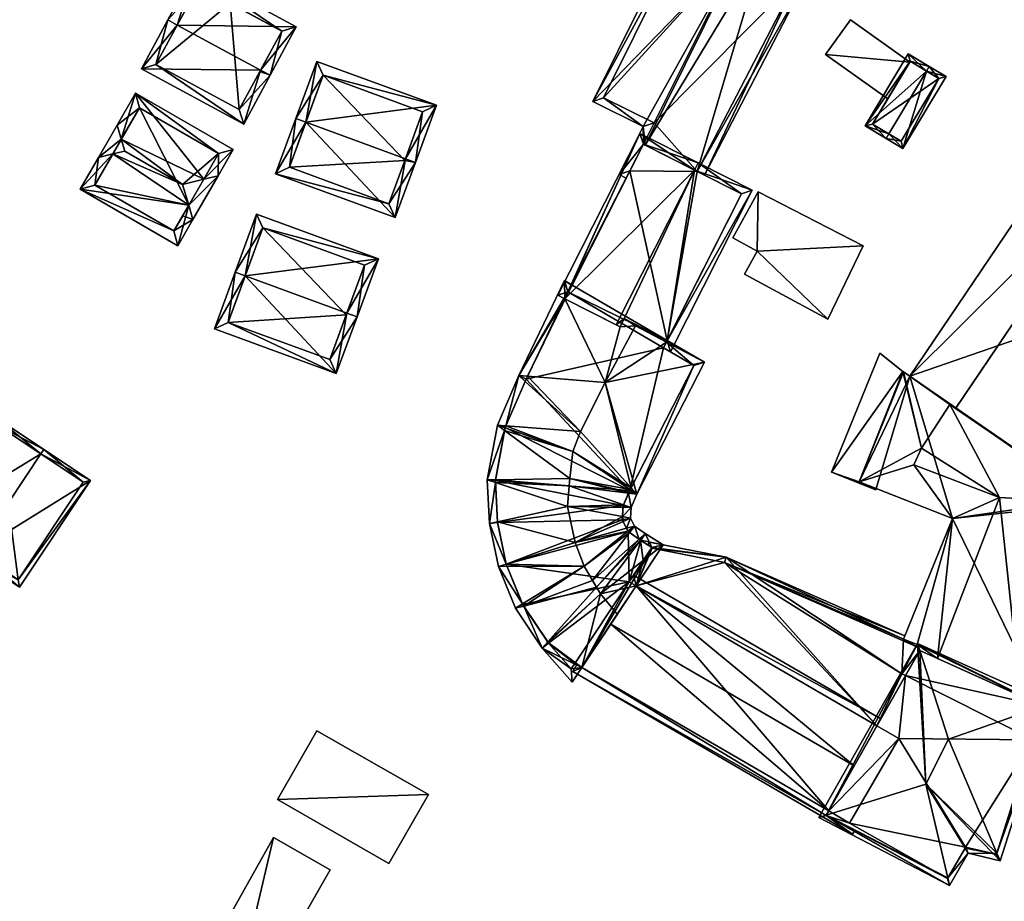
# Model space of a CAD drawing. Header units: inches. Extents: x 2523744 to 2528136, y 1148995 to 1152010.
# Tile 248 of 256: x 2527861 to 2527953, y 1151585 to 1151667. Entities that reach past the tile are written whole.
import ezdxf

# ---------------------------------------------------------------- set-up
doc = ezdxf.new("R2010")
doc.units = ezdxf.units.IN
doc.header["$MEASUREMENT"] = 0
doc.layers.add('Gebaeude Einzelhaus', color=10, linetype='Continuous')
doc.layers.add('Offenes Gebaeude', color=10, linetype='Continuous')

msp = doc.modelspace()

# ---------------------------------------------------------------- meshes
at = {"layer": 'Gebaeude Einzelhaus'}
mesh = msp.add_polyface(dxfattribs=at)
corners = [(2527928.557, 1151673.951, 388.466), (2527923.794, 1151678.168, 384.794), (2527914.513, 1151659.43, 384.794), (2527928.891, 1151674.625, 388.466), (2527919.199, 1151657.108, 387.923), (2527919.21, 1151655.466, 388.364), (2527916.951, 1151652.664, 387.898), (2527919.363, 1151655.389, 388.466), (2527917.963, 1151652.999, 388.35), (2527917.624, 1151652.33, 388.346), (2527924.214, 1151652.936, 385.205), (2527934.302, 1151670.751, 384.526), (2527930.255, 1151673.392, 387.404), (2527924.884, 1151652.597, 384.755), (2527930.411, 1151673.69, 387.4), (2527924.08, 1151677.056, 385.243), (2527915.518, 1151659.769, 385.243), (2527928.475, 1151674.001, 388.409), (2527920.21, 1151657.444, 388.375), (2527917.961, 1151653, 388.349), (2527933.529, 1151670.891, 384.979), (2527928.475, 1151674.001, 370.865), (2527933.529, 1151670.891, 370.865), (2527924.08, 1151677.056, 370.865), (2527915.518, 1151659.769, 370.865), (2527920.21, 1151657.444, 370.865), (2527919.209, 1151655.466, 370.865), (2527917.961, 1151653, 370.865), (2527917.963, 1151652.999, 370.865), (2527917.963, 1151652.999, 388.348), (2527924.214, 1151652.935, 370.865)]
mesh.append_faces([[corners[k] for k in face] for face in [(0, 17, 3), (12, 3, 14), (12, 0, 3), (10, 20, 13), (13, 20, 11), (11, 20, 12), (12, 20, 0), (6, 19, 9), (9, 19, 8), (4, 5, 6), (6, 5, 19), (4, 18, 5), (2, 16, 4), (4, 16, 18), (17, 15, 3), (3, 15, 1), (1, 15, 2), (2, 15, 16), (10, 12, 7), (7, 12, 0), (0, 12, 3), (3, 12, 14), (13, 11, 10), (10, 11, 12), (5, 6, 8), (8, 6, 9), (0, 4, 7), (7, 4, 5), (5, 4, 6), (0, 2, 4), (3, 1, 0), (0, 1, 2)]], dxfattribs={"color": 13})
mesh.append_faces([[corners[k] for k in face] for face in [(21, 24, 23), (21, 25, 24), (27, 26, 28), (25, 30, 26), (21, 22, 25), (25, 22, 30), (22, 20, 30), (30, 20, 10), (27, 29, 19), (27, 28, 29), (18, 25, 5), (5, 25, 26), (18, 16, 25), (25, 16, 24), (16, 15, 24), (24, 15, 23), (15, 21, 23), (15, 17, 21), (17, 0, 21), (0, 20, 21), (21, 20, 22)]], dxfattribs={"color": 41})
mesh = msp.add_polyface(dxfattribs=at)
corners = [(2527883.689, 1151662.353, 386.537), (2527884.569, 1151661.878, 386.537), (2527887.001, 1151666.38, 382.507), (2527875.956, 1151666.533, 386.537), (2527877.509, 1151671.51, 382.507), (2527875.076, 1151667.008, 386.537), (2527872.625, 1151662.473, 382.507), (2527882.118, 1151657.343, 382.507), (2527877.913, 1151670.155, 383.294), (2527885.646, 1151665.976, 383.294), (2527873.98, 1151662.876, 383.288), (2527881.714, 1151658.698, 383.289), (2527883.625, 1151662.234, 386.431), (2527885.646, 1151665.976, 371.597), (2527881.714, 1151658.698, 371.597), (2527880.866, 1151668.559, 378.633), (2527880.866, 1151668.559, 371.597), (2527878.985, 1151669.576, 379.426), (2527877.913, 1151670.155, 378.964), (2527877.046, 1151668.55, 378.964), (2527873.98, 1151662.876, 371.597), (2527877.046, 1151668.55, 371.597), (2527877.913, 1151670.155, 371.597)]
mesh.append_faces([[corners[k] for k in face] for face in [(0, 9, 1), (1, 11, 12), (12, 0, 1), (1, 9, 2), (10, 11, 7), (7, 11, 1), (6, 10, 7), (3, 10, 5), (8, 3, 5), (5, 10, 6), (9, 8, 4), (2, 9, 4), (4, 8, 5), (0, 7, 1), (3, 6, 0), (0, 6, 7), (3, 5, 6), (3, 4, 5), (0, 2, 3), (3, 2, 4), (0, 1, 2)]], dxfattribs={"color": 13})
mesh.append_faces([[corners[k] for k in face] for face in [(16, 21, 22), (16, 20, 21), (13, 14, 16), (16, 14, 20), (11, 10, 14), (14, 10, 20), (3, 19, 10), (10, 19, 20), (20, 19, 21), (3, 8, 19), (19, 8, 18), (8, 17, 18), (8, 15, 17), (15, 13, 16), (8, 9, 15), (15, 9, 13), (12, 9, 0), (12, 11, 9), (9, 11, 13), (13, 11, 14)]], dxfattribs={"color": 41})
mesh = msp.add_polyface(dxfattribs=at)
corners = [(2527941.986, 1151656.431, 377.677), (2527941.729, 1151656.001, 377.677), (2527943.303, 1151655.061, 376.849), (2527945.477, 1151662.266, 377.677), (2527947.306, 1151661.754, 376.849), (2527945.734, 1151662.695, 377.677), (2527943.793, 1151663.856, 376.73), (2527939.788, 1151657.164, 376.73), (2527946.621, 1151661.581, 377.075), (2527943.965, 1151663.171, 376.939), (2527940.474, 1151657.336, 376.939), (2527943.13, 1151655.746, 377.075), (2527946.621, 1151661.581, 370.991), (2527943.965, 1151663.171, 370.991), (2527943.924, 1151663.103, 376.404), (2527941.884, 1151659.693, 376.428), (2527943.924, 1151663.103, 376.504), (2527941.884, 1151659.693, 376.328), (2527940.474, 1151657.336, 370.991), (2527943.13, 1151655.746, 370.991)]
mesh.append_faces([[corners[k] for k in face] for face in [(2, 11, 8), (0, 11, 1), (10, 0, 1), (1, 11, 2), (9, 10, 7), (7, 10, 1), (6, 9, 7), (3, 9, 5), (8, 3, 5), (5, 9, 6), (2, 8, 4), (4, 8, 5), (3, 7, 0), (0, 7, 1), (5, 6, 3), (3, 6, 7), (3, 4, 5), (0, 2, 3), (3, 2, 4), (0, 1, 2)]], dxfattribs={"color": 13})
mesh.append_faces([[corners[k] for k in face] for face in [(12, 19, 18), (12, 18, 13), (8, 11, 12), (12, 11, 19), (0, 10, 11), (11, 10, 19), (19, 10, 18), (10, 15, 17), (17, 18, 10), (14, 13, 17), (17, 13, 18), (15, 9, 16), (16, 9, 14), (9, 15, 10), (14, 9, 13), (9, 12, 13), (3, 8, 9), (9, 8, 12)]], dxfattribs={"color": 41})
mesh = msp.add_polyface(dxfattribs=at)
corners = [(2527897.121, 1151654.123, 386.788), (2527898.058, 1151653.78, 386.788), (2527900.004, 1151659.088, 382.76), (2527887.894, 1151657.506, 386.788), (2527888.901, 1151663.158, 382.76), (2527886.955, 1151657.85, 386.788), (2527885.08, 1151652.735, 382.76), (2527896.183, 1151648.665, 382.76), (2527898.721, 1151658.493, 383.473), (2527889.496, 1151661.875, 383.473), (2527895.588, 1151649.948, 383.499), (2527897.063, 1151653.964, 386.663), (2527886.363, 1151653.33, 383.5), (2527897.063, 1151653.964, 371.521), (2527898.721, 1151658.493, 371.521), (2527889.496, 1151661.875, 371.521), (2527886.363, 1151653.33, 371.521), (2527895.588, 1151649.948, 371.521)]
mesh.append_faces([[corners[k] for k in face] for face in [(12, 5, 3), (10, 6, 12), (12, 6, 5), (10, 7, 6), (0, 1, 11), (11, 1, 10), (10, 1, 7), (4, 9, 5), (5, 9, 3), (8, 1, 0), (4, 2, 9), (9, 2, 8), (8, 2, 1), (3, 7, 0), (0, 7, 1), (3, 6, 7), (3, 5, 6), (3, 4, 5), (0, 2, 3), (3, 2, 4), (0, 1, 2)]], dxfattribs={"color": 13})
mesh.append_faces([[corners[k] for k in face] for face in [(13, 17, 16), (13, 16, 15), (13, 15, 14), (10, 17, 13), (10, 13, 11), (16, 17, 10), (12, 16, 10), (3, 16, 12), (15, 16, 9), (9, 16, 3), (14, 15, 8), (8, 15, 9), (13, 14, 8), (11, 13, 8), (11, 8, 0)]], dxfattribs={"color": 41})
mesh = msp.add_polyface(dxfattribs=at)
corners = [(2527878.413, 1151652.22, 385.409), (2527879.755, 1151652.545, 384.62), (2527881.154, 1151654.969, 382.3), (2527872.078, 1151660.208, 382.3), (2527870.764, 1151655.931, 385.915), (2527870.374, 1151657.255, 385.126), (2527876.445, 1151651.744, 386.566), (2527871.085, 1151654.839, 386.566), (2527868.636, 1151654.246, 385.126), (2527869.979, 1151654.571, 385.916), (2527866.931, 1151651.294, 382.3), (2527877.017, 1151649.8, 385.408), (2527876.008, 1151646.054, 382.3), (2527877.406, 1151648.478, 384.62), (2527877.406, 1151648.476, 384.62), (2527879.788, 1151654.603, 383.129), (2527872.444, 1151658.841, 383.13), (2527868.298, 1151651.66, 383.129), (2527875.641, 1151647.42, 383.129), (2527876.459, 1151648.834, 384.483), (2527876.445, 1151651.744, 371.596), (2527877.017, 1151649.8, 371.596), (2527872.444, 1151658.841, 371.596), (2527879.788, 1151654.603, 371.596), (2527868.298, 1151651.66, 371.596), (2527875.641, 1151647.42, 371.596)]
mesh.append_faces([[corners[k] for k in face] for face in [(11, 13, 19), (11, 1, 13), (11, 0, 1), (13, 14, 19), (10, 18, 12), (12, 18, 14), (14, 18, 19), (9, 17, 8), (8, 17, 10), (10, 17, 18), (5, 4, 8), (8, 4, 9), (5, 16, 4), (15, 1, 0), (15, 2, 1), (5, 3, 16), (16, 3, 15), (15, 3, 2), (11, 0, 6), (11, 1, 0), (11, 13, 1), (13, 12, 14), (13, 11, 12), (9, 6, 7), (9, 11, 6), (9, 10, 11), (11, 10, 12), (9, 8, 10), (4, 9, 7), (4, 8, 9), (4, 5, 8), (0, 4, 6), (6, 4, 7), (0, 3, 4), (4, 3, 5), (0, 2, 3), (0, 1, 2)]], dxfattribs={"color": 13})
mesh.append_faces([[corners[k] for k in face] for face in [(21, 25, 24), (19, 21, 11), (19, 18, 21), (21, 18, 25), (18, 17, 25), (25, 17, 24), (4, 17, 9), (17, 22, 24), (4, 16, 17), (17, 16, 22), (16, 15, 22), (22, 15, 23), (23, 15, 20), (15, 0, 20), (0, 11, 20), (24, 22, 21), (21, 22, 23), (20, 11, 6), (20, 21, 11), (20, 11, 21), (20, 6, 11)]], dxfattribs={"color": 41})
mesh = msp.add_polyface(dxfattribs=at)
corners = [(2527921.424, 1151637.25, 370.865), (2527924.214, 1151652.935, 370.865), (2527928.311, 1151650.864, 370.865), (2527917.963, 1151652.999, 370.865), (2527919.209, 1151655.466, 370.865), (2527912.599, 1151642.393, 370.865), (2527917.963, 1151652.999, 388.348), (2527919.21, 1151655.466, 388.364), (2527917.963, 1151652.999, 388.35), (2527912.599, 1151642.393, 388.057), (2527912.263, 1151641.728, 388.612), (2527912.584, 1151642.364, 388.509), (2527919.21, 1151655.466, 388.612), (2527919.363, 1151655.389, 388.466), (2527924.214, 1151652.936, 385.205), (2527928.311, 1151650.864, 388.71), (2527923.947, 1151653.071, 392.1), (2527921.424, 1151637.25, 388.371), (2527912.263, 1151641.728, 388.519), (2527912.263, 1151641.728, 370.865), (2527929.319, 1151651.195, 388.19), (2527921.413, 1151637.229, 388.711), (2527924.285, 1151653.74, 392.1), (2527912.209, 1151641.759, 388.571), (2527911.281, 1151641.449, 388.119), (2527918.879, 1151656.474, 388.119), (2527917.435, 1151639.282, 391.815), (2527916.688, 1151638.715, 392.1), (2527911.909, 1151641.132, 388.581), (2527911.883, 1151642.81, 388.031), (2527912.209, 1151641.759, 388.483)]
mesh.append_faces([[corners[k] for k in face] for face in [(15, 20, 21), (15, 22, 20), (15, 16, 22), (23, 12, 10), (12, 22, 16), (24, 25, 23), (23, 25, 12), (12, 25, 22), (16, 20, 22), (16, 21, 20), (16, 26, 21), (16, 27, 26), (16, 28, 27), (16, 25, 28), (28, 25, 24), (16, 22, 25), (11, 29, 9), (11, 30, 29), (11, 18, 30), (11, 9, 29), (29, 30, 11), (11, 30, 18)]], dxfattribs={"color": 13})
mesh.append_faces([[corners[k] for k in face] for face in [(0, 1, 2), (0, 3, 1), (1, 3, 4), (0, 5, 3), (6, 4, 3), (7, 4, 6), (7, 6, 8), (9, 3, 5), (9, 6, 3), (10, 8, 11), (11, 8, 9), (9, 8, 6), (10, 12, 8), (8, 12, 7), (12, 13, 7), (14, 2, 1), (14, 15, 2), (12, 16, 13), (13, 16, 14), (14, 16, 15), (15, 17, 2), (9, 18, 11), (9, 19, 18), (9, 5, 19)]], dxfattribs={"color": 41})
mesh = msp.add_polyface(dxfattribs=at)
corners = [(2527954.196, 1151604.258, 385.687), (2527963.762, 1151620.147, 385.687), (2527960.914, 1151622.126, 385.687), (2527956.371, 1151603.273, 385.687), (2527955.614, 1151600.062, 385.687), (2527955.381, 1151600.179, 385.687), (2527945.026, 1151627.249, 385.687), (2527943.277, 1151634.385, 385.687), (2527939.235, 1151624.127, 385.687), (2527943.358, 1151634.329, 385.687), (2527944.303, 1151625.725, 385.687), (2527947.902, 1151620.726, 385.687), (2527944.633, 1151609.04, 385.687), (2527943.339, 1151609.536, 385.687), (2527946.504, 1151607.739, 385.687), (2527952.258, 1151622.672, 385.687), (2527944.854, 1151608.486, 385.687), (2527943.201, 1151606.313, 385.687), (2527943.53, 1151606.148, 385.687), (2527947.662, 1151631.299, 385.687), (2527948.201, 1151630.963, 385.687), (2527948.186, 1151630.94, 385.687), (2527939.235, 1151624.127, 379.865), (2527936.666, 1151625.044, 379.865), (2527940.77, 1151623.377, 379.865), (2527943.277, 1151634.385, 379.865), (2527941.146, 1151636.075, 379.865), (2527940.822, 1151623.504, 379.865), (2527943.278, 1151634.387, 379.865), (2527943.302, 1151634.368, 379.865), (2527957.989, 1151624.241, 385.384), (2527960.38, 1151622.576, 385.384), (2527975.136, 1151644.746, 385.384), (2527955.678, 1151625.801, 385.384), (2527972.864, 1151646.28, 385.384), (2527943.933, 1151633.93, 385.384), (2527963.023, 1151652.921, 385.384), (2527958.714, 1151655.83, 385.384), (2527948.201, 1151630.963, 385.384), (2527952.258, 1151622.672, 388.92), (2527947.662, 1151631.299, 388.92), (2527945.026, 1151627.249, 388.92), (2527960.939, 1151622.193, 388.92), (2527944.303, 1151625.725, 388.92), (2527954.196, 1151604.258, 388.92), (2527946.504, 1151607.739, 388.92), (2527972.864, 1151646.28, 388.406), (2527955.678, 1151625.801, 388.406), (2527957.989, 1151624.241, 388.406), (2527963.023, 1151652.921, 388.406), (2527948.186, 1151630.94, 388.406), (2527963.762, 1151620.147, 370.864), (2527960.914, 1151622.126, 370.864), (2527943.358, 1151634.329, 370.865), (2527943.933, 1151633.93, 370.865), (2527943.302, 1151634.368, 370.865), (2527943.277, 1151634.385, 370.865), (2527947.902, 1151620.726, 370.864), (2527940.822, 1151623.504, 370.864), (2527943.339, 1151609.536, 370.864), (2527943.339, 1151609.536, 377.021), (2527944.633, 1151609.04, 370.864), (2527944.633, 1151609.04, 377.021), (2527944.529, 1151608.842, 377.021), (2527944.529, 1151608.842, 370.864), (2527943.201, 1151606.313, 377.021), (2527943.53, 1151606.148, 377.021), (2527955.381, 1151600.179, 370.864), (2527955.614, 1151600.062, 370.864), (2527943.201, 1151606.313, 370.864), (2527944.854, 1151608.486, 370.864), (2527943.529, 1151606.148, 370.864), (2527956.371, 1151603.273, 370.864), (2527960.344, 1151622.522, 370.864), (2527939.235, 1151624.127, 370.864), (2527936.666, 1151625.044, 370.864), (2527941.146, 1151636.075, 370.865), (2527940.77, 1151623.377, 370.864), (2527943.278, 1151634.387, 370.865), (2527975.136, 1151644.746, 370.864), (2527958.714, 1151655.83, 370.865), (2527960.344, 1151622.522, 374.139), (2527960.38, 1151622.576, 370.864), (2527960.939, 1151622.193, 370.864)]
mesh.append_faces([[corners[k] for k in face] for face in [(50, 47, 49), (49, 47, 46), (46, 47, 48), (42, 39, 44), (44, 39, 45), (39, 41, 43), (42, 40, 39), (39, 40, 41), (38, 36, 35), (35, 36, 37), (30, 32, 34), (33, 31, 30), (30, 31, 32), (26, 25, 28), (28, 25, 29), (22, 24, 27), (26, 23, 25), (25, 23, 22), (22, 23, 24), (9, 19, 20), (20, 19, 21), (9, 6, 19), (16, 17, 18), (14, 12, 16), (16, 12, 17), (10, 11, 15), (15, 11, 14), (14, 11, 12), (12, 11, 13), (6, 8, 10), (10, 8, 11), (9, 7, 6), (6, 7, 8), (4, 3, 5), (4, 1, 3), (3, 1, 0), (0, 1, 2)]], dxfattribs={"color": 13})
mesh.append_faces([[corners[k] for k in face] for face in [(46, 48, 34), (34, 48, 30), (48, 47, 30), (30, 47, 33), (20, 36, 38), (20, 49, 36), (21, 50, 20), (20, 50, 49), (49, 46, 36), (36, 46, 34), (73, 83, 52), (73, 82, 83), (42, 2, 83), (83, 2, 52), (42, 44, 2), (2, 44, 0), (45, 39, 14), (14, 39, 15), (39, 43, 15), (15, 43, 10), (6, 10, 41), (41, 10, 43), (41, 40, 6), (6, 40, 19), (40, 50, 19), (19, 50, 21), (40, 47, 50), (47, 31, 33), (31, 83, 82), (40, 42, 47), (47, 42, 31), (31, 42, 83), (73, 54, 82), (82, 54, 79), (79, 54, 80), (32, 81, 79), (79, 81, 82), (32, 31, 81), (80, 54, 37), (37, 54, 35), (36, 80, 37), (34, 79, 36), (36, 79, 80), (34, 32, 79), (75, 74, 77), (77, 74, 58), (78, 56, 76), (76, 56, 75), (75, 56, 74), (78, 55, 56), (26, 28, 76), (76, 28, 78), (77, 58, 24), (24, 58, 27), (24, 23, 77), (77, 23, 75), (23, 26, 75), (75, 26, 76), (72, 68, 67), (72, 51, 68), (72, 52, 51), (53, 56, 55), (54, 74, 53), (53, 74, 56), (54, 58, 74), (72, 57, 52), (52, 57, 73), (73, 57, 54), (54, 57, 58), (72, 61, 57), (57, 61, 59), (72, 70, 61), (61, 70, 64), (64, 70, 69), (69, 70, 71), (1, 4, 51), (51, 4, 68), (68, 4, 67), (67, 4, 5), (65, 66, 17), (17, 66, 18), (17, 63, 65), (63, 62, 64), (64, 62, 61), (17, 12, 63), (63, 12, 62), (60, 62, 13), (13, 62, 12), (60, 61, 62), (60, 59, 61), (57, 60, 11), (11, 60, 13), (57, 59, 60), (57, 27, 58), (27, 8, 22), (57, 11, 27), (27, 11, 8), (8, 7, 22), (22, 7, 25), (9, 25, 7), (25, 55, 56), (9, 53, 25), (25, 53, 55), (53, 35, 54), (35, 20, 38), (53, 9, 35), (35, 9, 20), (1, 51, 2), (2, 51, 52)]], dxfattribs={"color": 41})
mesh = msp.add_polyface(dxfattribs=at)
corners = [(2527912.209, 1151641.759, 388.571), (2527911.909, 1151641.132, 388.5), (2527911.909, 1151641.132, 388.581), (2527912.209, 1151641.759, 388.483), (2527912.263, 1151641.728, 388.612), (2527912.263, 1151641.728, 388.519), (2527912.584, 1151642.364, 388.509), (2527921.413, 1151637.229, 388.711), (2527921.424, 1151637.25, 388.371), (2527928.311, 1151650.864, 388.71), (2527928.311, 1151650.864, 370.865), (2527921.424, 1151637.25, 370.865), (2527916.688, 1151638.715, 392.1), (2527917.046, 1151638.534, 391.822), (2527921.085, 1151636.579, 370.865), (2527912.263, 1151641.728, 370.865), (2527912.599, 1151642.393, 370.865), (2527908.339, 1151633.679, 370.865), (2527912.209, 1151641.759, 370.865), (2527921.085, 1151636.579, 388.711), (2527921.349, 1151637.102, 390.719), (2527921.085, 1151636.579, 390.711), (2527921.735, 1151636.2, 388.19), (2527929.319, 1151651.195, 388.19), (2527911.281, 1151641.449, 388.119), (2527917.435, 1151639.282, 391.815), (2527917.047, 1151638.536, 391.822), (2527924.888, 1151635.231, 388.495), (2527907.658, 1151633.991, 388.269), (2527911.883, 1151642.81, 388.031), (2527918.476, 1151638.621, 392.525), (2527908.456, 1151633.928, 388.694), (2527915.66, 1151633.36, 392.525)]
mesh.append_faces([[corners[k] for k in face] for face in [(7, 22, 19), (7, 23, 22), (24, 0, 2), (23, 7, 22), (22, 7, 19), (25, 12, 26), (12, 13, 26), (7, 27, 20), (7, 8, 27), (1, 28, 3), (29, 3, 28), (20, 25, 30), (20, 7, 25), (20, 27, 7), (7, 27, 8), (28, 1, 29), (29, 1, 3), (1, 28, 31), (32, 13, 1), (32, 30, 13), (13, 30, 26), (26, 30, 25), (32, 20, 30)]], dxfattribs={"color": 13})
mesh.append_faces([[corners[k] for k in face] for face in [(0, 1, 2), (0, 3, 1), (4, 5, 0), (0, 5, 3), (4, 6, 5), (7, 8, 9), (10, 8, 11), (12, 2, 13), (13, 2, 1), (14, 15, 11), (11, 15, 16), (14, 17, 15), (15, 17, 18), (19, 20, 21), (19, 7, 20), (19, 8, 7), (19, 14, 8), (8, 14, 11), (1, 18, 17), (1, 3, 18), (5, 15, 3), (3, 15, 18)]], dxfattribs={"color": 41})
mesh = msp.add_polyface(dxfattribs=at)
corners = [(2527929.781, 1151645.543, 376.762), (2527928.605, 1151643.395, 376.724), (2527936.32, 1151639.237, 376.725), (2527939.598, 1151646.033, 376.846), (2527929.866, 1151651.054, 376.841), (2527927.525, 1151646.778, 376.762), (2527929.781, 1151645.543, 370.767), (2527927.525, 1151646.778, 370.767), (2527928.605, 1151643.395, 370.767), (2527936.32, 1151639.237, 370.767), (2527939.598, 1151646.033, 370.767), (2527929.866, 1151651.054, 370.767)]
mesh.append_faces([[corners[k] for k in face] for face in [(0, 4, 5), (0, 3, 4), (0, 2, 3), (0, 1, 2)]], dxfattribs={"color": 13})
mesh.append_faces([[corners[k] for k in face] for face in [(8, 6, 9), (9, 6, 10), (10, 6, 11), (11, 6, 7), (5, 11, 7), (5, 4, 11), (4, 10, 11), (4, 3, 10), (3, 2, 10), (10, 2, 9), (2, 1, 9), (9, 1, 8), (1, 6, 8), (1, 0, 6), (0, 5, 6), (6, 5, 7)]], dxfattribs={"color": 41})
mesh = msp.add_polyface(dxfattribs=at)
corners = [(2527891.703, 1151639.784, 386.788), (2527892.64, 1151639.441, 386.788), (2527894.619, 1151644.841, 382.166), (2527882.264, 1151643.245, 386.788), (2527883.305, 1151648.989, 382.166), (2527881.325, 1151643.589, 386.788), (2527879.403, 1151638.344, 382.166), (2527890.716, 1151634.196, 382.166), (2527893.336, 1151644.246, 382.97), (2527883.9, 1151647.706, 382.97), (2527890.123, 1151635.479, 382.994), (2527880.685, 1151638.939, 382.994), (2527891.645, 1151639.625, 371.421), (2527890.123, 1151635.479, 371.421), (2527893.336, 1151644.246, 371.421), (2527883.9, 1151647.706, 371.421), (2527880.685, 1151638.939, 371.421)]
mesh.append_faces([[corners[k] for k in face] for face in [(11, 5, 3), (11, 6, 5), (10, 7, 11), (11, 7, 6), (0, 1, 10), (10, 1, 7), (4, 9, 5), (5, 9, 3), (8, 1, 0), (4, 2, 9), (9, 2, 8), (8, 2, 1), (3, 7, 0), (0, 7, 1), (3, 6, 7), (3, 5, 6), (3, 4, 5), (0, 2, 3), (3, 2, 4), (0, 1, 2)]], dxfattribs={"color": 13})
mesh.append_faces([[corners[k] for k in face] for face in [(12, 13, 16), (12, 16, 15), (12, 15, 14), (10, 11, 13), (13, 11, 16), (3, 9, 11), (11, 9, 16), (16, 9, 15), (9, 8, 15), (15, 8, 14), (8, 12, 14), (0, 10, 8), (8, 10, 12), (12, 10, 13)]], dxfattribs={"color": 41})
mesh = msp.add_polyface(dxfattribs=at)
corners = [(2527917.939, 1151623.326, 370.865), (2527905.475, 1151624.269, 370.865), (2527906.385, 1151629.186, 370.865), (2527917.335, 1151621.939, 370.865), (2527905.668, 1151620.359, 370.865), (2527905.485, 1151624.065, 388.908), (2527905.475, 1151624.269, 388.895), (2527905.487, 1151624.333, 388.898), (2527906.334, 1151628.911, 388.695), (2527906.379, 1151629.156, 388.704), (2527906.385, 1151629.186, 388.701), (2527906.454, 1151629.344, 388.705), (2527908.244, 1151633.46, 388.705), (2527908.339, 1151633.679, 370.865), (2527908.339, 1151633.679, 388.697), (2527911.909, 1151641.132, 388.5), (2527904.721, 1151624.319, 388.495), (2527904.921, 1151620.261, 388.495), (2527905.663, 1151629.406, 388.269), (2527907.658, 1151633.991, 388.269), (2527912.318, 1151623.761, 392.525), (2527912.371, 1151624.454, 392.525), (2527912.17, 1151621.843, 392.525), (2527905.665, 1151620.423, 388.909), (2527912.674, 1151626.961, 392.525), (2527913.378, 1151628.799, 392.525), (2527908.456, 1151633.928, 388.694), (2527908.244, 1151633.459, 388.705)]
mesh.append_faces([[corners[k] for k in face] for face in [(5, 16, 6), (16, 7, 6), (5, 17, 16), (9, 8, 18), (9, 18, 10), (10, 18, 11), (18, 8, 16), (16, 8, 7), (14, 12, 19), (14, 19, 15), (12, 11, 19), (19, 11, 18), (7, 20, 21), (7, 5, 20), (20, 5, 22), (7, 16, 5), (5, 23, 22), (16, 17, 5), (24, 11, 9), (9, 11, 18), (9, 8, 24), (24, 8, 21), (9, 18, 8), (8, 7, 21), (8, 16, 7), (8, 18, 16), (25, 26, 27), (27, 26, 19), (27, 11, 25), (27, 19, 11), (11, 19, 18)]], dxfattribs={"color": 13})
mesh.append_faces([[corners[k] for k in face] for face in [(0, 1, 2), (3, 4, 1), (5, 1, 4), (5, 6, 1), (6, 7, 1), (8, 1, 7), (8, 2, 1), (8, 9, 2), (9, 10, 2), (10, 11, 2), (12, 2, 11), (12, 13, 2), (12, 14, 13), (15, 13, 14)]], dxfattribs={"color": 41})
mesh = msp.add_polyface(dxfattribs=at)
corners = [(2527917.939, 1151623.326, 370.865), (2527921.085, 1151636.579, 370.865), (2527923.896, 1151634.941, 370.865), (2527908.339, 1151633.679, 370.865), (2527906.385, 1151629.186, 370.865), (2527917.335, 1151621.939, 370.865), (2527905.475, 1151624.269, 370.865), (2527923.896, 1151634.941, 388.906), (2527921.085, 1151636.579, 388.711), (2527921.085, 1151636.579, 390.711), (2527918.075, 1151623.592, 388.909), (2527917.985, 1151623.415, 388.921), (2527917.939, 1151623.326, 388.943), (2527917.364, 1151622.006, 388.993), (2527917.871, 1151623.169, 388.974), (2527917.836, 1151623.09, 388.992), (2527917.335, 1151621.939, 389.009), (2527918.613, 1151622.996, 388.495), (2527918.075, 1151621.759, 388.495), (2527921.349, 1151637.102, 390.719), (2527924.888, 1151635.231, 388.495), (2527915.66, 1151633.36, 392.525), (2527913.378, 1151628.799, 392.525), (2527912.371, 1151624.454, 392.525), (2527912.318, 1151623.761, 392.525), (2527912.674, 1151626.961, 392.525), (2527912.17, 1151621.843, 392.525), (2527906.454, 1151629.344, 388.705), (2527908.456, 1151633.928, 388.694), (2527911.909, 1151641.132, 388.5)]
mesh.append_faces([[corners[k] for k in face] for face in [(17, 10, 7), (17, 11, 10), (12, 11, 17), (17, 14, 12), (17, 15, 14), (18, 15, 17), (18, 13, 15), (19, 7, 9), (19, 20, 7), (17, 7, 20), (10, 21, 22), (10, 17, 21), (23, 15, 14), (14, 15, 17), (23, 24, 15), (11, 10, 25), (25, 10, 22), (11, 17, 10), (14, 11, 23), (23, 11, 25), (14, 17, 11), (26, 13, 24), (13, 15, 24), (13, 18, 15), (15, 18, 17), (25, 22, 27), (22, 21, 28), (21, 29, 28), (21, 20, 19), (20, 21, 17)]], dxfattribs={"color": 13})
mesh.append_faces([[corners[k] for k in face] for face in [(0, 1, 2), (0, 3, 1), (0, 4, 3), (5, 6, 0), (7, 8, 9), (7, 2, 8), (8, 2, 1), (7, 10, 2), (2, 10, 0), (10, 11, 0), (11, 12, 0), (12, 5, 0), (12, 13, 5), (14, 13, 12), (15, 13, 14), (13, 16, 5)]], dxfattribs={"color": 41})
mesh = msp.add_polyface(dxfattribs=at)
corners = [(2527863.289, 1151626.722, 384.952), (2527863.566, 1151627.139, 384.952), (2527859.163, 1151630.069, 381.396), (2527852.575, 1151620.169, 381.396), (2527857.256, 1151617.655, 384.952), (2527856.979, 1151617.239, 384.952), (2527867.916, 1151624.244, 381.515), (2527861.329, 1151614.344, 381.515), (2527853.269, 1151620.308, 381.733), (2527859.301, 1151629.375, 381.732), (2527861.19, 1151615.038, 381.844), (2527867.223, 1151624.105, 381.844), (2527867.223, 1151624.105, 371.433), (2527859.301, 1151629.375, 371.433), (2527853.269, 1151620.308, 371.433), (2527861.19, 1151615.038, 371.433)]
mesh.append_faces([[corners[k] for k in face] for face in [(0, 9, 1), (11, 0, 1), (1, 9, 2), (6, 10, 11), (6, 11, 1), (7, 10, 6), (4, 10, 5), (8, 4, 5), (5, 10, 7), (9, 8, 3), (2, 9, 3), (3, 8, 5), (7, 4, 5), (7, 6, 4), (4, 6, 0), (0, 6, 1), (0, 3, 4), (4, 3, 5), (0, 2, 3), (0, 1, 2)]], dxfattribs={"color": 13})
mesh.append_faces([[corners[k] for k in face] for face in [(13, 15, 14), (12, 15, 13), (11, 15, 12), (10, 15, 11), (4, 15, 10), (14, 15, 8), (8, 15, 4), (13, 14, 9), (9, 14, 8), (12, 13, 9), (0, 12, 9), (11, 12, 0)]], dxfattribs={"color": 41})
mesh = msp.add_polyface(dxfattribs=at)
corners = [(2527917.245, 1151620.619, 370.865), (2527905.668, 1151620.359, 370.865), (2527917.335, 1151621.939, 370.865), (2527917.79, 1151619.525, 370.865), (2527906.48, 1151616.498, 370.865), (2527917.891, 1151614.858, 370.864), (2527908.003, 1151612.755, 370.864), (2527917.265, 1151620.907, 389.008), (2527917.245, 1151620.619, 389.066), (2527906.48, 1151616.498, 388.902), (2527907.985, 1151612.799, 388.905), (2527906.48, 1151616.5, 388.903), (2527905.668, 1151620.359, 388.903), (2527905.665, 1151620.423, 388.909), (2527905.485, 1151624.065, 388.908), (2527905.76, 1151616.276, 388.495), (2527907.336, 1151612.401, 388.495), (2527904.921, 1151620.261, 388.495), (2527912.17, 1151621.843, 392.525), (2527918.075, 1151621.759, 388.495), (2527917.364, 1151622.006, 388.993), (2527917.321, 1151620.466, 389.034), (2527912.874, 1151618.493, 392.525), (2527917.919, 1151619.435, 388.977), (2527913.713, 1151616.308, 392.525), (2527914.496, 1151614.973, 392.586), (2527917.776, 1151619.552, 389.013), (2527917.64, 1151619.825, 389.034), (2527918.936, 1151618.727, 388.941), (2527914.86, 1151614.353, 392.615), (2527915.223, 1151613.738, 392.643), (2527918.808, 1151618.816, 388.977), (2527918.54, 1151614.481, 390.944), (2527916.79, 1151611.845, 392.643), (2527908.106, 1151612.601, 388.917)]
mesh.append_faces([[corners[k] for k in face] for face in [(15, 9, 10), (15, 11, 9), (15, 10, 16), (13, 12, 17), (11, 17, 12), (11, 15, 17), (13, 17, 14), (18, 19, 20), (21, 7, 22), (22, 7, 18), (7, 19, 18), (23, 24, 25), (23, 26, 24), (22, 26, 27), (22, 24, 26), (27, 21, 22), (28, 29, 30), (29, 31, 25), (31, 23, 25), (32, 30, 33), (10, 34, 24), (24, 34, 25), (25, 34, 29), (11, 24, 22), (11, 15, 24), (24, 15, 10), (10, 15, 16), (13, 22, 18), (13, 11, 22), (13, 17, 11), (11, 17, 15), (14, 17, 13)]], dxfattribs={"color": 13})
mesh.append_faces([[corners[k] for k in face] for face in [(0, 1, 2), (3, 4, 0), (0, 4, 1), (3, 5, 4), (4, 5, 6), (7, 8, 0), (9, 1, 4), (10, 4, 6), (10, 9, 4), (9, 11, 1), (11, 12, 1), (12, 13, 1), (14, 1, 13)]], dxfattribs={"color": 41})
mesh = msp.add_polyface(dxfattribs=at)
corners = [(2527920.01, 1151618.051, 370.864), (2527917.891, 1151614.858, 370.864), (2527918.971, 1151618.703, 370.864), (2527917.79, 1151619.525, 370.865), (2527917.265, 1151620.907, 389.008), (2527917.335, 1151621.939, 370.865), (2527917.335, 1151621.939, 389.009), (2527917.245, 1151620.619, 370.865), (2527917.321, 1151620.466, 389.034), (2527917.245, 1151620.619, 389.066), (2527917.776, 1151619.552, 389.013), (2527917.64, 1151619.825, 389.034), (2527917.79, 1151619.525, 389.016), (2527917.919, 1151619.435, 388.977), (2527918.936, 1151618.727, 388.941), (2527918.808, 1151618.816, 388.977), (2527918.971, 1151618.703, 388.943), (2527920.01, 1151618.051, 377.021), (2527920.01, 1151618.051, 388.943), (2527917.364, 1151622.006, 388.993), (2527918.075, 1151621.759, 388.495), (2527918.008, 1151620.771, 388.495), (2527918.376, 1151620.031, 388.495), (2527919.384, 1151619.329, 388.495), (2527921.061, 1151618.278, 388.495), (2527919.2, 1151616.831, 389.817), (2527914.86, 1151614.353, 392.615)]
mesh.append_faces([[corners[k] for k in face] for face in [(12, 10, 13), (6, 19, 20), (9, 4, 21), (21, 8, 9), (21, 4, 20), (20, 4, 6), (22, 10, 11), (10, 22, 13), (22, 11, 21), (21, 11, 8), (23, 14, 15), (16, 14, 23), (23, 15, 22), (22, 15, 13), (24, 18, 23), (23, 18, 16), (24, 25, 18), (8, 21, 4), (4, 21, 20), (13, 22, 10), (11, 10, 22), (11, 21, 8), (11, 22, 21), (14, 15, 26), (14, 23, 15), (23, 22, 15), (15, 22, 13), (24, 14, 25), (24, 23, 14)]], dxfattribs={"color": 13})
mesh.append_faces([[corners[k] for k in face] for face in [(0, 1, 2), (2, 1, 3), (4, 5, 6), (4, 7, 5), (8, 7, 9), (8, 10, 7), (7, 10, 3), (11, 10, 8), (10, 12, 3), (13, 3, 12), (13, 14, 3), (3, 14, 2), (15, 14, 13), (14, 16, 2), (16, 17, 2), (2, 17, 0), (16, 18, 17)]], dxfattribs={"color": 41})
mesh = msp.add_polyface(dxfattribs=at)
corners = [(2527942.92, 1151600.301, 370.864), (2527936.412, 1151593.582, 370.864), (2527940.887, 1151601.483, 370.864), (2527918.54, 1151614.481, 370.864), (2527913.509, 1151606.903, 370.864), (2527938.354, 1151592.453, 370.864), (2527918.54, 1151614.481, 377.021), (2527918.54, 1151614.481, 389.417), (2527940.887, 1151601.483, 377.021), (2527940.888, 1151601.483, 389.417), (2527913.509, 1151606.903, 389.12), (2527936.412, 1151593.582, 389.12), (2527917.891, 1151614.858, 389.417), (2527919.2, 1151616.831, 389.817), (2527917.891, 1151614.858, 391.089), (2527917.891, 1151614.858, 377.021), (2527920.01, 1151618.051, 388.943), (2527920.01, 1151618.051, 377.021), (2527920.01, 1151618.051, 370.864), (2527917.891, 1151614.858, 370.864), (2527918.115, 1151614.728, 377.021), (2527918.115, 1151614.728, 370.864), (2527918.54, 1151614.481, 390.944), (2527916.181, 1151610.927, 390.021), (2527936.181, 1151593.174, 389.033), (2527912.674, 1151606.521, 388.98), (2527938.838, 1151591.792, 389.059), (2527938.625, 1151591.426, 388.98), (2527941.257, 1151602.136, 389.31), (2527918.307, 1151615.484, 389.31), (2527938.788, 1151597.777, 390.021), (2527921.061, 1151618.278, 388.495), (2527918.936, 1151618.727, 388.941), (2527915.223, 1151613.738, 392.643)]
mesh.append_faces([[corners[k] for k in face] for face in [(24, 10, 11), (24, 25, 10), (26, 27, 24), (24, 27, 25), (28, 7, 29), (29, 7, 12), (28, 9, 7), (10, 11, 23), (23, 11, 30), (10, 24, 11), (24, 27, 26), (10, 25, 24), (24, 25, 27), (28, 7, 9), (9, 7, 30), (30, 7, 23), (28, 29, 7), (7, 29, 12), (13, 22, 14), (13, 31, 22), (13, 32, 33), (22, 13, 33), (22, 31, 13)]], dxfattribs={"color": 13})
mesh.append_faces([[corners[k] for k in face] for face in [(0, 1, 2), (2, 1, 3), (3, 1, 4), (0, 5, 1), (6, 7, 8), (8, 7, 9), (10, 1, 11), (10, 4, 1), (12, 13, 14), (15, 16, 12), (12, 16, 13), (15, 17, 16), (15, 18, 17), (15, 19, 18), (12, 20, 15), (15, 20, 19), (19, 20, 21), (12, 7, 20), (20, 7, 6), (12, 22, 7), (12, 14, 22), (22, 23, 7)]], dxfattribs={"color": 41})
mesh = msp.add_polyface(dxfattribs=at)
corners = [(2527943.201, 1151606.313, 377.021), (2527940.887, 1151601.483, 377.021), (2527943.53, 1151606.148, 377.021), (2527926.9, 1151617.14, 377.021), (2527918.54, 1151614.481, 377.021), (2527943.339, 1151609.536, 377.021), (2527944.529, 1151608.842, 377.021), (2527944.633, 1151609.04, 377.021), (2527943.469, 1151609.854, 377.021), (2527920.01, 1151618.051, 377.021), (2527919.781, 1151618.523, 377.021), (2527919.639, 1151618.284, 377.021), (2527918.115, 1151614.728, 377.021), (2527917.891, 1151614.858, 377.021), (2527920.032, 1151617.965, 377.021), (2527926.75, 1151616.66, 377.021), (2527926.75, 1151616.66, 370.864), (2527944.529, 1151608.842, 370.864), (2527920.032, 1151617.965, 370.864), (2527918.115, 1151614.728, 370.864), (2527940.887, 1151601.483, 370.864), (2527943.201, 1151606.313, 370.864), (2527943.529, 1151606.148, 370.864), (2527918.54, 1151614.481, 370.864)]
mesh.append_faces([[corners[k] for k in face] for face in [(15, 5, 6), (6, 5, 7), (15, 8, 5), (14, 3, 15), (15, 3, 8), (14, 9, 3), (3, 9, 10), (10, 9, 11), (12, 13, 14), (14, 13, 9), (4, 9, 12), (12, 9, 13), (9, 10, 11), (4, 3, 9), (9, 3, 10), (3, 5, 8), (5, 6, 7), (3, 0, 5), (5, 0, 6), (4, 1, 3), (3, 1, 0), (0, 1, 2)]], dxfattribs={"color": 13})
mesh.append_faces([[corners[k] for k in face] for face in [(16, 23, 18), (18, 23, 19), (16, 20, 23), (17, 21, 16), (16, 21, 20), (20, 21, 22), (18, 19, 14), (14, 19, 12), (14, 15, 18), (18, 15, 16), (16, 6, 17), (16, 15, 6)]], dxfattribs={"color": 41})
mesh = msp.add_polyface(dxfattribs=at)
corners = [(2527910.416, 1151609.161, 370.864), (2527912.86, 1151607.281, 370.864), (2527912.523, 1151606.768, 370.864), (2527913.509, 1151606.903, 370.864), (2527918.115, 1151614.728, 370.864), (2527918.54, 1151614.481, 370.864), (2527908.003, 1151612.755, 370.864), (2527917.891, 1151614.858, 370.864), (2527916.79, 1151611.845, 392.643), (2527916.181, 1151610.927, 390.021), (2527918.54, 1151614.481, 390.944), (2527913.509, 1151606.903, 389.392), (2527913.509, 1151606.903, 389.12), (2527912.86, 1151607.281, 389.257), (2527912.523, 1151606.768, 388.921), (2527910.416, 1151609.161, 388.916), (2527910.334, 1151609.282, 388.916), (2527910.375, 1151609.223, 388.922), (2527908.106, 1151612.601, 388.917), (2527908.003, 1151612.755, 388.903), (2527907.985, 1151612.799, 388.905), (2527912.674, 1151606.521, 388.98), (2527913.051, 1151607.17, 389.12), (2527909.819, 1151608.705, 388.495), (2527912.604, 1151605.54, 388.495), (2527907.336, 1151612.401, 388.495), (2527915.223, 1151613.738, 392.643), (2527914.86, 1151614.353, 392.615)]
mesh.append_faces([[corners[k] for k in face] for face in [(12, 21, 22), (22, 21, 12), (23, 15, 14), (23, 17, 15), (16, 17, 23), (14, 24, 23), (13, 11, 14), (14, 11, 24), (19, 18, 25), (25, 20, 19), (25, 18, 23), (23, 18, 16), (11, 8, 26), (16, 26, 27), (16, 17, 26), (16, 23, 17), (17, 11, 26), (17, 23, 11), (11, 23, 24), (20, 25, 18), (18, 16, 27), (18, 23, 16), (18, 25, 23)]], dxfattribs={"color": 13})
mesh.append_faces([[corners[k] for k in face] for face in [(0, 1, 2), (3, 4, 5), (6, 7, 0), (0, 7, 1), (1, 7, 3), (3, 7, 4), (8, 9, 10), (8, 11, 9), (9, 11, 12), (13, 12, 11), (13, 1, 12), (12, 1, 3), (13, 14, 1), (1, 14, 2), (14, 15, 2), (2, 15, 0), (15, 16, 0), (17, 16, 15), (16, 18, 0), (0, 18, 6), (18, 19, 6), (19, 20, 6)]], dxfattribs={"color": 41})
mesh = msp.add_polyface(dxfattribs=at)
corners = [(2527951.67, 1151589.624, 392.009), (2527949.364, 1151589.658, 391.931), (2527952.316, 1151588.956, 391.931), (2527949.068, 1151590.141, 391.994), (2527945.438, 1151596.064, 392.761), (2527947.453, 1151587.373, 391.994), (2527947.618, 1151586.661, 391.931), (2527952.017, 1151589.661, 391.983), (2527956.983, 1151603.544, 391.931), (2527956.298, 1151603.306, 391.991), (2527947.519, 1151600.256, 392.761), (2527944.644, 1151609.13, 391.931), (2527944.854, 1151608.486, 391.991), (2527944.853, 1151608.484, 391.991), (2527936.188, 1151593.186, 391.989), (2527935.491, 1151592.969, 391.931), (2527949.119, 1151590.23, 392.009), (2527949.068, 1151590.142, 391.994), (2527956.371, 1151603.273, 391.983), (2527951.981, 1151589.55, 391.981), (2527936.181, 1151593.174, 391.988), (2527947.425, 1151587.325, 391.988), (2527954.196, 1151604.258, 388.92), (2527956.371, 1151603.273, 385.687), (2527954.196, 1151604.258, 385.687), (2527946.504, 1151607.739, 388.92), (2527944.854, 1151608.486, 385.687), (2527946.504, 1151607.739, 385.687), (2527938.788, 1151597.777, 390.021), (2527936.412, 1151593.582, 389.12), (2527936.181, 1151593.174, 370.864), (2527943.53, 1151606.148, 385.687), (2527940.888, 1151601.483, 389.417), (2527940.887, 1151601.483, 377.021), (2527943.53, 1151606.148, 377.021), (2527936.412, 1151593.582, 370.864), (2527936.181, 1151593.174, 389.033), (2527947.425, 1151587.325, 370.864), (2527949.119, 1151590.23, 370.864), (2527951.981, 1151589.55, 370.864), (2527955.381, 1151600.179, 370.864), (2527955.381, 1151600.179, 385.687), (2527943.529, 1151606.148, 370.864), (2527956.371, 1151603.273, 370.864), (2527944.854, 1151608.486, 370.864), (2527942.92, 1151600.301, 370.864), (2527938.354, 1151592.453, 370.864), (2527940.887, 1151601.483, 370.864)]
mesh.append_faces([[corners[k] for k in face] for face in [(5, 6, 21), (15, 14, 20), (15, 20, 6), (6, 20, 21), (11, 13, 14), (11, 12, 13), (11, 14, 15), (18, 9, 8), (8, 9, 11), (11, 9, 12), (7, 2, 19), (0, 19, 2), (2, 7, 8), (8, 7, 18), (17, 16, 1), (17, 1, 5), (5, 1, 6), (0, 1, 16), (0, 2, 1), (14, 5, 4), (14, 6, 5), (14, 15, 6), (13, 4, 10), (12, 11, 13), (13, 11, 4), (4, 11, 14), (14, 11, 15), (9, 12, 10), (10, 12, 13), (8, 11, 9), (9, 11, 12), (7, 0, 2), (7, 4, 0), (7, 10, 4), (7, 9, 10), (7, 8, 9), (7, 2, 8), (5, 3, 4), (6, 1, 5), (5, 1, 3), (3, 0, 4), (3, 1, 0), (0, 1, 2)]], dxfattribs={"color": 13})
mesh.append_faces([[corners[k] for k in face] for face in [(42, 45, 47), (46, 30, 35), (46, 37, 30), (45, 38, 46), (46, 38, 37), (42, 40, 45), (45, 40, 38), (38, 40, 39), (44, 43, 42), (42, 43, 40), (7, 19, 39), (39, 41, 7), (7, 41, 18), (18, 41, 23), (39, 40, 41), (0, 39, 19), (0, 38, 39), (0, 16, 38), (16, 17, 38), (5, 37, 17), (17, 37, 38), (5, 21, 37), (21, 36, 37), (37, 36, 30), (21, 20, 36), (14, 36, 20), (14, 30, 36), (30, 29, 35), (32, 31, 33), (33, 31, 34), (28, 13, 32), (32, 13, 31), (31, 13, 26), (30, 14, 29), (29, 14, 28), (28, 14, 13), (26, 13, 12), (12, 25, 26), (26, 25, 27), (12, 22, 25), (22, 23, 24), (22, 18, 23), (12, 9, 22), (22, 9, 18)]], dxfattribs={"color": 41})
mesh = msp.add_polyface(dxfattribs=at)
corners = [(2527899.261, 1151595.105, 390.239), (2527885.248, 1151594.643, 390.239), (2527895.604, 1151588.715, 390.239), (2527888.905, 1151601.034, 390.239), (2527899.261, 1151595.105, 371.057), (2527895.604, 1151588.715, 371.057), (2527888.905, 1151601.034, 371.057), (2527885.248, 1151594.643, 371.057)]
mesh.append_faces([[corners[k] for k in face] for face in [(3, 1, 0), (0, 1, 2)]], dxfattribs={"color": 13})
mesh.append_faces([[corners[k] for k in face] for face in [(4, 7, 6), (4, 5, 7), (2, 1, 5), (5, 1, 7), (1, 3, 7), (7, 3, 6), (3, 0, 6), (6, 0, 4), (0, 2, 4), (4, 2, 5)]], dxfattribs={"color": 41})
mesh = msp.add_polyface(dxfattribs=at)
corners = [(2527884.88, 1151591.135, 389.201), (2527879.988, 1151570.354, 389.201), (2527890.155, 1151588.116, 389.201), (2527863.655, 1151553.24, 389.201), (2527880.538, 1151568.888, 389.201), (2527881.875, 1151569.273, 389.201), (2527869.098, 1151550.91, 389.201), (2527868.768, 1151550.334, 389.201), (2527869.965, 1151550.414, 389.201), (2527881.384, 1151568.404, 389.201), (2527869.098, 1151550.91, 396.37), (2527866.233, 1151545.906, 397.557), (2527868.675, 1151544.859, 397.493), (2527873.275, 1151548.519, 396.37), (2527870.838, 1151544.26, 397.379), (2527879.988, 1151570.354, 371.664), (2527881.875, 1151569.273, 371.664), (2527890.155, 1151588.116, 371.664), (2527884.88, 1151591.135, 371.664), (2527863.655, 1151553.24, 371.664), (2527868.768, 1151550.334, 371.664), (2527881.384, 1151568.404, 371.664), (2527880.538, 1151568.888, 371.664), (2527869.637, 1151549.841, 371.664), (2527869.965, 1151550.414, 395.528), (2527869.098, 1151550.91, 395.424), (2527873.275, 1151548.519, 395.923), (2527866.233, 1151545.906, 371.664), (2527868.675, 1151544.859, 371.664), (2527870.838, 1151544.26, 371.664), (2527870.838, 1151544.26, 395.923), (2527871.327, 1151545.114, 395.923), (2527871.327, 1151545.114, 371.664), (2527867.914, 1151546.83, 371.664)]
mesh.append_faces([[corners[k] for k in face] for face in [(10, 12, 13), (13, 12, 14), (10, 11, 12), (5, 4, 9), (4, 6, 8), (4, 3, 6), (6, 3, 7), (5, 1, 4), (4, 1, 3), (3, 1, 0), (0, 1, 2)]], dxfattribs={"color": 13})
mesh.append_faces([[corners[k] for k in face] for face in [(28, 32, 29), (28, 33, 32), (33, 20, 23), (28, 27, 33), (33, 27, 20), (13, 31, 26), (31, 30, 32), (32, 30, 29), (13, 14, 31), (31, 14, 30), (28, 30, 12), (12, 30, 14), (28, 29, 30), (12, 27, 28), (12, 11, 27), (27, 7, 20), (7, 25, 6), (27, 11, 7), (7, 11, 25), (25, 11, 10), (25, 8, 6), (25, 24, 8), (24, 13, 26), (25, 10, 24), (24, 10, 13), (19, 22, 20), (20, 22, 23), (22, 16, 21), (17, 15, 18), (18, 15, 19), (19, 15, 22), (22, 15, 16), (16, 5, 21), (21, 5, 9), (19, 20, 3), (3, 20, 7), (3, 0, 19), (19, 0, 18), (0, 2, 18), (18, 2, 17), (2, 1, 17), (17, 1, 15), (1, 5, 15), (15, 5, 16)]], dxfattribs={"color": 41})
at = {"layer": 'Offenes Gebaeude'}
mesh = msp.add_polyface(dxfattribs=at)
corners = [(2527936.12, 1151663.804, 376.428), (2527941.884, 1151659.693, 376.428), (2527943.924, 1151663.103, 376.504), (2527938.421, 1151667.029, 376.504), (2527938.421, 1151667.029, 376.404), (2527943.924, 1151663.103, 376.404), (2527936.12, 1151663.804, 376.328), (2527941.884, 1151659.693, 376.328)]
mesh.append_faces([[corners[k] for k in face] for face in [(0, 2, 3), (0, 1, 2)]], dxfattribs={"color": 13})
mesh.append_faces([[corners[k] for k in face] for face in [(6, 5, 7), (6, 4, 5), (6, 7, 0), (0, 7, 1), (0, 4, 6), (0, 3, 4), (4, 2, 5), (4, 3, 2)]], dxfattribs={"color": 41})

doc.saveas('drawing.dxf')
